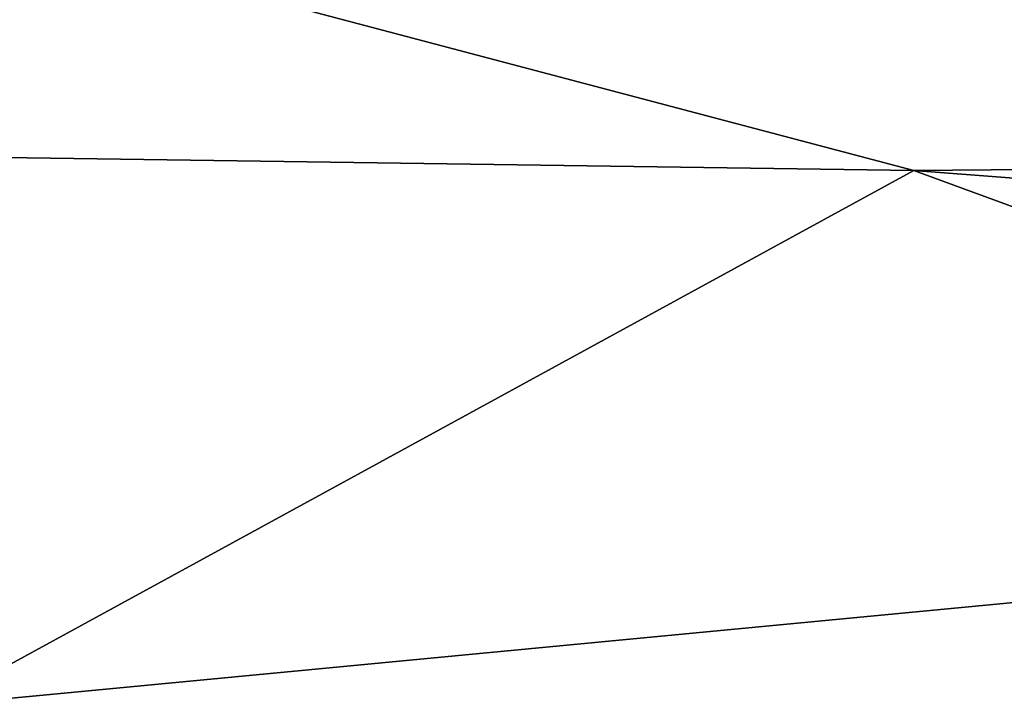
# Model space of a CAD drawing. Header units: millimetres. Extents: x -50 to 50, y 102 to 190.
# Tile 23 of 256: x -9.971 to -9.258, y 183.064 to 183.561. Entities that reach past the tile are written whole.
import ezdxf

# ---------------------------------------------------------------- set-up
doc = ezdxf.new("R2010")
doc.units = ezdxf.units.MM
doc.header["$LTSCALE"] = 65.185185
for name, color, linetype in [('76', 7, 'CONTINUOUS'), ('89', 7, 'CONTINUOUS'), ('92', 7, 'CONTINUOUS')]:
    doc.layers.add(name, color=color, linetype=linetype)

msp = doc.modelspace()

# ---------------------------------------------------------------- linework, layer by layer
at = {"layer": '76', "color": 7, "linetype": 'CONTINUOUS'}
for points in [[(-10.13588, 189.29802, -18.05454), (-8.61567, 189.38434, -18.28475), (-8.31185, 181.00718, -19.91924), (-10.13588, 189.29802, -18.05454)], [(-11.33377, 181.00718, -18.84512), (-10.13588, 189.29802, -18.05454), (-8.31185, 181.00718, -19.91924), (-11.33377, 181.00718, -18.84512)]]:
    msp.add_3dface(points, dxfattribs=at)
at = {"layer": '89', "color": 7, "linetype": 'CONTINUOUS'}
for points in [[(-10.11854, 183.66231, 24.08213), (-10.81072, 183.47346, 22.65714), (-9.32301, 183.45222, 23.50296), (-10.11854, 183.66231, 24.08213)], [(-10.81072, 183.47346, 22.65714), (-10.03234, 183.06484, 22.12046), (-9.32301, 183.45222, 23.50296), (-10.81072, 183.47346, 22.65714)], [(-9.32301, 183.45222, 23.50296), (-10.03234, 183.06484, 22.12046), (-8.63086, 183.19854, 22.99887), (-9.32301, 183.45222, 23.50296)], [(-10.03234, 183.06484, 22.12046), (-9.30058, 182.56734, 21.6169), (-8.63086, 183.19854, 22.99887), (-10.03234, 183.06484, 22.12046)], [(-8.63086, 183.19854, 22.99887), (-9.30058, 182.56734, 21.6169), (-8.03453, 182.91259, 22.56412), (-8.63086, 183.19854, 22.99887)], [(-10.03234, 183.06484, 22.12046), (-10.88511, 182.67913, 20.94334), (-9.30058, 182.56734, 21.6169), (-10.03234, 183.06484, 22.12046)]]:
    msp.add_3dface(points, dxfattribs=at)
at = {"layer": '92', "color": 7, "linetype": 'CONTINUOUS'}
for points in [[(-7.39188, 183.46884, 24.68411), (-8.02398, 183.57552, 25.45213), (-10.11854, 183.66231, 24.08213), (-7.39188, 183.46884, 24.68411)], [(-7.39188, 183.46884, 24.68411), (-10.11854, 183.66231, 24.08213), (-9.32301, 183.45222, 23.50296), (-7.39188, 183.46884, 24.68411)], [(-6.7338, 183.25383, 23.94702), (-7.39188, 183.46884, 24.68411), (-9.32301, 183.45222, 23.50296), (-6.7338, 183.25383, 23.94702)], [(-6.7338, 183.25383, 23.94702), (-9.32301, 183.45222, 23.50296), (-8.63086, 183.19854, 22.99887), (-6.7338, 183.25383, 23.94702)]]:
    msp.add_3dface(points, dxfattribs=at)

doc.saveas('drawing.dxf')
